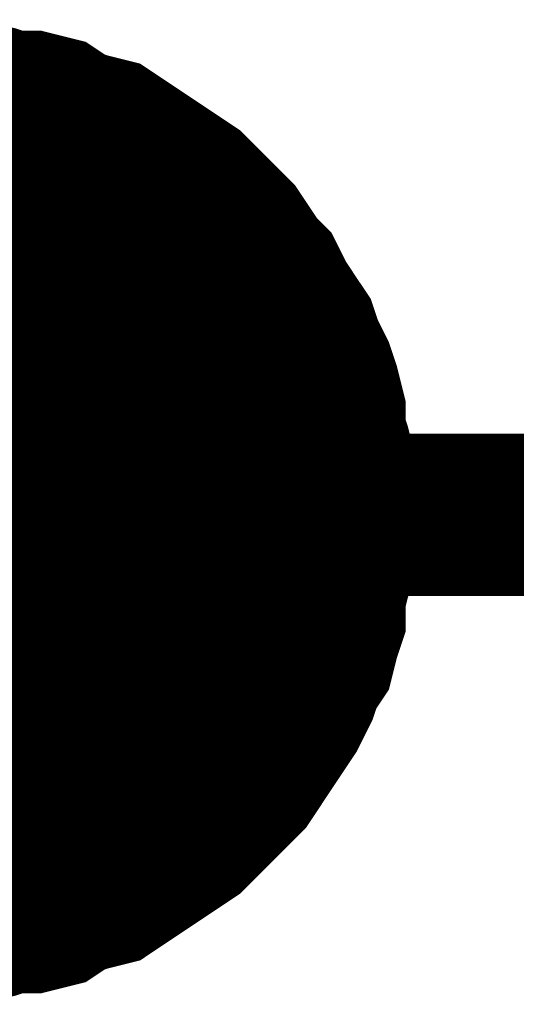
# Model space of a CAD drawing. Extents: x 0 to 17, y 0 to 11.
# Tile 21 of 29: x 5.8071 to 5.8433, y 9.3641 to 9.4357. Entities that reach past the tile are written whole.
import ezdxf

# ---------------------------------------------------------------- set-up
doc = ezdxf.new("R2010")
doc.units = 0
doc.layers.add('SHEET', color=255, linetype='CONTINUOUS')

msp = doc.modelspace()

# ---------------------------------------------------------------- linework, layer by layer
at = {"layer": 'SHEET'}
for points, const_width in [([(5.800387, 9.42976), (5.801971, 9.42976), (5.803555, 9.42976), (5.805139, 9.429363), (5.806327, 9.428967), (5.807911, 9.428967), (5.809495, 9.428571), (5.810683, 9.427779), (5.811871, 9.427383), (5.813455, 9.426987), (5.814643, 9.426195), (5.815831, 9.425403), (5.817019, 9.424611), (5.818207, 9.423819), (5.819395, 9.423027), (5.820583, 9.421839), (5.821375, 9.421047), (5.822563, 9.419859), (5.823355, 9.418671), (5.824147, 9.417483), (5.824939, 9.416691), (5.825731, 9.415107), (5.826523, 9.413918), (5.827316, 9.41273), (5.827712, 9.411542), (5.828504, 9.409958), (5.8289, 9.40877), (5.829296, 9.407186), (5.829296, 9.405602), (5.829692, 9.404414), (5.830088, 9.40283), (5.830088, 9.401246), (5.830088, 9.399662)], 0.0118), ([(5.800387, 9.42976), (5.801971, 9.42976), (5.803555, 9.42976), (5.805139, 9.429363), (5.806327, 9.428967), (5.807911, 9.428967), (5.809495, 9.428571), (5.810683, 9.427779), (5.811871, 9.427383), (5.813455, 9.426987), (5.814643, 9.426195), (5.815831, 9.425403), (5.817019, 9.424611), (5.818207, 9.423819), (5.819395, 9.423027), (5.820583, 9.421839), (5.821375, 9.421047), (5.822563, 9.419859), (5.823355, 9.418671), (5.824147, 9.417483), (5.824939, 9.416691), (5.825731, 9.415107), (5.826523, 9.413918), (5.827316, 9.41273), (5.827712, 9.411542), (5.828504, 9.409958), (5.8289, 9.40877), (5.829296, 9.407186), (5.829296, 9.405602), (5.829692, 9.404414), (5.830088, 9.40283), (5.830088, 9.401246), (5.830088, 9.399662)], 0.0118), ([(5.800387, 9.42976), (5.801971, 9.42976), (5.803555, 9.42976), (5.805139, 9.429363), (5.806327, 9.428967), (5.807911, 9.428967), (5.809495, 9.428571), (5.810683, 9.427779), (5.811871, 9.427383), (5.813455, 9.426987), (5.814643, 9.426195), (5.815831, 9.425403), (5.817019, 9.424611), (5.818207, 9.423819), (5.819395, 9.423027), (5.820583, 9.421839), (5.821375, 9.421047), (5.822563, 9.419859), (5.823355, 9.418671), (5.824147, 9.417483), (5.824939, 9.416691), (5.825731, 9.415107), (5.826523, 9.413918), (5.827316, 9.41273), (5.827712, 9.411542), (5.828504, 9.409958), (5.8289, 9.40877), (5.829296, 9.407186), (5.829296, 9.405602), (5.829692, 9.404414), (5.830088, 9.40283), (5.830088, 9.401246), (5.830088, 9.399662)], 0.0118), ([(5.800387, 9.42976), (5.801971, 9.42976), (5.803555, 9.42976), (5.805139, 9.429363), (5.806327, 9.428967), (5.807911, 9.428967), (5.809495, 9.428571), (5.810683, 9.427779), (5.811871, 9.427383), (5.813455, 9.426987), (5.814643, 9.426195), (5.815831, 9.425403), (5.817019, 9.424611), (5.818207, 9.423819), (5.819395, 9.423027), (5.820583, 9.421839), (5.821375, 9.421047), (5.822563, 9.419859), (5.823355, 9.418671), (5.824147, 9.417483), (5.824939, 9.416691), (5.825731, 9.415107), (5.826523, 9.413918), (5.827316, 9.41273), (5.827712, 9.411542), (5.828504, 9.409958), (5.8289, 9.40877), (5.829296, 9.407186), (5.829296, 9.405602), (5.829692, 9.404414), (5.830088, 9.40283), (5.830088, 9.401246), (5.830088, 9.399662)], 0.0118), ([(5.800387, 9.42976), (5.801971, 9.42976), (5.803555, 9.42976), (5.805139, 9.429363), (5.806327, 9.428967), (5.807911, 9.428967), (5.809495, 9.428571), (5.810683, 9.427779), (5.811871, 9.427383), (5.813455, 9.426987), (5.814643, 9.426195), (5.815831, 9.425403), (5.817019, 9.424611), (5.818207, 9.423819), (5.819395, 9.423027), (5.820583, 9.421839), (5.821375, 9.421047), (5.822563, 9.419859), (5.823355, 9.418671), (5.824147, 9.417483), (5.824939, 9.416691), (5.825731, 9.415107), (5.826523, 9.413918), (5.827316, 9.41273), (5.827712, 9.411542), (5.828504, 9.409958), (5.8289, 9.40877), (5.829296, 9.407186), (5.829296, 9.405602), (5.829692, 9.404414), (5.830088, 9.40283), (5.830088, 9.401246), (5.830088, 9.399662)], 0.0118), ([(5.800387, 9.42976), (5.801971, 9.42976), (5.803555, 9.42976), (5.805139, 9.429363), (5.806327, 9.428967), (5.807911, 9.428967), (5.809495, 9.428571), (5.810683, 9.427779), (5.811871, 9.427383), (5.813455, 9.426987), (5.814643, 9.426195), (5.815831, 9.425403), (5.817019, 9.424611), (5.818207, 9.423819), (5.819395, 9.423027), (5.820583, 9.421839), (5.821375, 9.421047), (5.822563, 9.419859), (5.823355, 9.418671), (5.824147, 9.417483), (5.824939, 9.416691), (5.825731, 9.415107), (5.826523, 9.413918), (5.827316, 9.41273), (5.827712, 9.411542), (5.828504, 9.409958), (5.8289, 9.40877), (5.829296, 9.407186), (5.829296, 9.405602), (5.829692, 9.404414), (5.830088, 9.40283), (5.830088, 9.401246), (5.830088, 9.399662)], 0.0118), ([(5.800387, 9.42976), (5.801971, 9.42976), (5.803555, 9.42976), (5.805139, 9.429363), (5.806327, 9.428967), (5.807911, 9.428967), (5.809495, 9.428571), (5.810683, 9.427779), (5.811871, 9.427383), (5.813455, 9.426987), (5.814643, 9.426195), (5.815831, 9.425403), (5.817019, 9.424611), (5.818207, 9.423819), (5.819395, 9.423027), (5.820583, 9.421839), (5.821375, 9.421047), (5.822563, 9.419859), (5.823355, 9.418671), (5.824147, 9.417483), (5.824939, 9.416691), (5.825731, 9.415107), (5.826523, 9.413918), (5.827316, 9.41273), (5.827712, 9.411542), (5.828504, 9.409958), (5.8289, 9.40877), (5.829296, 9.407186), (5.829296, 9.405602), (5.829692, 9.404414), (5.830088, 9.40283), (5.830088, 9.401246), (5.830088, 9.399662)], 0.0118), ([(5.800387, 9.42976), (5.801971, 9.42976), (5.803555, 9.42976), (5.805139, 9.429363), (5.806327, 9.428967), (5.807911, 9.428967), (5.809495, 9.428571), (5.810683, 9.427779), (5.811871, 9.427383), (5.813455, 9.426987), (5.814643, 9.426195), (5.815831, 9.425403), (5.817019, 9.424611), (5.818207, 9.423819), (5.819395, 9.423027), (5.820583, 9.421839), (5.821375, 9.421047), (5.822563, 9.419859), (5.823355, 9.418671), (5.824147, 9.417483), (5.824939, 9.416691), (5.825731, 9.415107), (5.826523, 9.413918), (5.827316, 9.41273), (5.827712, 9.411542), (5.828504, 9.409958), (5.8289, 9.40877), (5.829296, 9.407186), (5.829296, 9.405602), (5.829692, 9.404414), (5.830088, 9.40283), (5.830088, 9.401246), (5.830088, 9.399662)], 0.0118), ([(5.800387, 9.42976), (5.801971, 9.42976), (5.803555, 9.42976), (5.805139, 9.429363), (5.806327, 9.428967), (5.807911, 9.428967), (5.809495, 9.428571), (5.810683, 9.427779), (5.811871, 9.427383), (5.813455, 9.426987), (5.814643, 9.426195), (5.815831, 9.425403), (5.817019, 9.424611), (5.818207, 9.423819), (5.819395, 9.423027), (5.820583, 9.421839), (5.821375, 9.421047), (5.822563, 9.419859), (5.823355, 9.418671), (5.824147, 9.417483), (5.824939, 9.416691), (5.825731, 9.415107), (5.826523, 9.413918), (5.827316, 9.41273), (5.827712, 9.411542), (5.828504, 9.409958), (5.8289, 9.40877), (5.829296, 9.407186), (5.829296, 9.405602), (5.829692, 9.404414), (5.830088, 9.40283), (5.830088, 9.401246), (5.830088, 9.399662)], 0.0118), ([(5.800387, 9.42976), (5.801971, 9.42976), (5.803555, 9.42976), (5.805139, 9.429363), (5.806327, 9.428967), (5.807911, 9.428967), (5.809495, 9.428571), (5.810683, 9.427779), (5.811871, 9.427383), (5.813455, 9.426987), (5.814643, 9.426195), (5.815831, 9.425403), (5.817019, 9.424611), (5.818207, 9.423819), (5.819395, 9.423027), (5.820583, 9.421839), (5.821375, 9.421047), (5.822563, 9.419859), (5.823355, 9.418671), (5.824147, 9.417483), (5.824939, 9.416691), (5.825731, 9.415107), (5.826523, 9.413918), (5.827316, 9.41273), (5.827712, 9.411542), (5.828504, 9.409958), (5.8289, 9.40877), (5.829296, 9.407186), (5.829296, 9.405602), (5.829692, 9.404414), (5.830088, 9.40283), (5.830088, 9.401246), (5.830088, 9.399662)], 0.0118), ([(5.805139, 9.429363), (5.806327, 9.428967), (5.807911, 9.428967), (5.809495, 9.428571), (5.810683, 9.427779), (5.811871, 9.427383), (5.813455, 9.426987), (5.814643, 9.426195), (5.815831, 9.425403), (5.817019, 9.424611), (5.818207, 9.423819), (5.819395, 9.423027), (5.820583, 9.421839), (5.821375, 9.421047), (5.822563, 9.419859), (5.823355, 9.418671), (5.824147, 9.417483), (5.824939, 9.416691), (5.825731, 9.415107), (5.826523, 9.413918), (5.827316, 9.41273), (5.827712, 9.411542), (5.828504, 9.409958), (5.8289, 9.40877), (5.829296, 9.407186), (5.829296, 9.405602), (5.829692, 9.404414), (5.830088, 9.40283), (5.830088, 9.401246), (5.830088, 9.399662)], 0.0039), ([(5.805139, 9.429363), (5.806327, 9.428967), (5.807911, 9.428967), (5.809495, 9.428571), (5.810683, 9.427779), (5.811871, 9.427383), (5.813455, 9.426987), (5.814643, 9.426195), (5.815831, 9.425403), (5.817019, 9.424611), (5.818207, 9.423819), (5.819395, 9.423027), (5.820583, 9.421839), (5.821375, 9.421047), (5.822563, 9.419859), (5.823355, 9.418671), (5.824147, 9.417483), (5.824939, 9.416691), (5.825731, 9.415107), (5.826523, 9.413918), (5.827316, 9.41273), (5.827712, 9.411542), (5.828504, 9.409958), (5.8289, 9.40877), (5.829296, 9.407186), (5.829296, 9.405602), (5.829692, 9.404414), (5.830088, 9.40283), (5.830088, 9.401246), (5.830088, 9.399662)], 0.0039), ([(5.805139, 9.429363), (5.806327, 9.428967), (5.807911, 9.428967), (5.809495, 9.428571), (5.810683, 9.427779), (5.811871, 9.427383), (5.813455, 9.426987), (5.814643, 9.426195), (5.815831, 9.425403), (5.817019, 9.424611), (5.818207, 9.423819), (5.819395, 9.423027), (5.820583, 9.421839), (5.821375, 9.421047), (5.822563, 9.419859), (5.823355, 9.418671), (5.824147, 9.417483), (5.824939, 9.416691), (5.825731, 9.415107), (5.826523, 9.413918), (5.827316, 9.41273), (5.827712, 9.411542), (5.828504, 9.409958), (5.8289, 9.40877), (5.829296, 9.407186), (5.829296, 9.405602), (5.829692, 9.404414), (5.830088, 9.40283), (5.830088, 9.401246), (5.830088, 9.399662)], 0.0039), ([(5.805139, 9.429363), (5.806327, 9.428967), (5.807911, 9.428967), (5.809495, 9.428571), (5.810683, 9.427779), (5.811871, 9.427383), (5.813455, 9.426987), (5.814643, 9.426195), (5.815831, 9.425403), (5.817019, 9.424611), (5.818207, 9.423819), (5.819395, 9.423027), (5.820583, 9.421839), (5.821375, 9.421047), (5.822563, 9.419859), (5.823355, 9.418671), (5.824147, 9.417483), (5.824939, 9.416691), (5.825731, 9.415107), (5.826523, 9.413918), (5.827316, 9.41273), (5.827712, 9.411542), (5.828504, 9.409958), (5.8289, 9.40877), (5.829296, 9.407186), (5.829296, 9.405602), (5.829692, 9.404414), (5.830088, 9.40283), (5.830088, 9.401246), (5.830088, 9.399662)], 0.0039), ([(5.805139, 9.429363), (5.806327, 9.428967), (5.807911, 9.428967), (5.809495, 9.428571), (5.810683, 9.427779), (5.811871, 9.427383), (5.813455, 9.426987), (5.814643, 9.426195), (5.815831, 9.425403), (5.817019, 9.424611), (5.818207, 9.423819), (5.819395, 9.423027), (5.820583, 9.421839), (5.821375, 9.421047), (5.822563, 9.419859), (5.823355, 9.418671), (5.824147, 9.417483), (5.824939, 9.416691), (5.825731, 9.415107), (5.826523, 9.413918), (5.827316, 9.41273), (5.827712, 9.411542), (5.828504, 9.409958), (5.8289, 9.40877), (5.829296, 9.407186), (5.829296, 9.405602), (5.829692, 9.404414), (5.830088, 9.40283), (5.830088, 9.401246), (5.830088, 9.399662)], 0.0039), ([(5.805139, 9.429363), (5.806327, 9.428967), (5.807911, 9.428967), (5.809495, 9.428571), (5.810683, 9.427779), (5.811871, 9.427383), (5.813455, 9.426987), (5.814643, 9.426195), (5.815831, 9.425403), (5.817019, 9.424611), (5.818207, 9.423819), (5.819395, 9.423027), (5.820583, 9.421839), (5.821375, 9.421047), (5.822563, 9.419859), (5.823355, 9.418671), (5.824147, 9.417483), (5.824939, 9.416691), (5.825731, 9.415107), (5.826523, 9.413918), (5.827316, 9.41273), (5.827712, 9.411542), (5.828504, 9.409958), (5.8289, 9.40877), (5.829296, 9.407186), (5.829296, 9.405602), (5.829692, 9.404414), (5.830088, 9.40283), (5.830088, 9.401246), (5.830088, 9.399662)], 0.0039), ([(5.805139, 9.429363), (5.806327, 9.428967), (5.807911, 9.428967), (5.809495, 9.428571), (5.810683, 9.427779), (5.811871, 9.427383), (5.813455, 9.426987), (5.814643, 9.426195), (5.815831, 9.425403), (5.817019, 9.424611), (5.818207, 9.423819), (5.819395, 9.423027), (5.820583, 9.421839), (5.821375, 9.421047), (5.822563, 9.419859), (5.823355, 9.418671), (5.824147, 9.417483), (5.824939, 9.416691), (5.825731, 9.415107), (5.826523, 9.413918), (5.827316, 9.41273), (5.827712, 9.411542), (5.828504, 9.409958), (5.8289, 9.40877), (5.829296, 9.407186), (5.829296, 9.405602), (5.829692, 9.404414), (5.830088, 9.40283), (5.830088, 9.401246), (5.830088, 9.399662)], 0.0039), ([(5.805139, 9.429363), (5.806327, 9.428967), (5.807911, 9.428967), (5.809495, 9.428571), (5.810683, 9.427779), (5.811871, 9.427383), (5.813455, 9.426987), (5.814643, 9.426195), (5.815831, 9.425403), (5.817019, 9.424611), (5.818207, 9.423819), (5.819395, 9.423027), (5.820583, 9.421839), (5.821375, 9.421047), (5.822563, 9.419859), (5.823355, 9.418671), (5.824147, 9.417483), (5.824939, 9.416691), (5.825731, 9.415107), (5.826523, 9.413918), (5.827316, 9.41273), (5.827712, 9.411542), (5.828504, 9.409958), (5.8289, 9.40877), (5.829296, 9.407186), (5.829296, 9.405602), (5.829692, 9.404414), (5.830088, 9.40283), (5.830088, 9.401246), (5.830088, 9.399662)], 0.0039), ([(5.805139, 9.429363), (5.806327, 9.428967), (5.807911, 9.428967), (5.809495, 9.428571), (5.810683, 9.427779), (5.811871, 9.427383), (5.813455, 9.426987), (5.814643, 9.426195), (5.815831, 9.425403), (5.817019, 9.424611), (5.818207, 9.423819), (5.819395, 9.423027), (5.820583, 9.421839), (5.821375, 9.421047), (5.822563, 9.419859), (5.823355, 9.418671), (5.824147, 9.417483), (5.824939, 9.416691), (5.825731, 9.415107), (5.826523, 9.413918), (5.827316, 9.41273), (5.827712, 9.411542), (5.828504, 9.409958), (5.8289, 9.40877), (5.829296, 9.407186), (5.829296, 9.405602), (5.829692, 9.404414), (5.830088, 9.40283), (5.830088, 9.401246), (5.830088, 9.399662)], 0.0039), ([(5.805139, 9.429363), (5.806327, 9.428967), (5.807911, 9.428967), (5.809495, 9.428571), (5.810683, 9.427779), (5.811871, 9.427383), (5.813455, 9.426987), (5.814643, 9.426195), (5.815831, 9.425403), (5.817019, 9.424611), (5.818207, 9.423819), (5.819395, 9.423027), (5.820583, 9.421839), (5.821375, 9.421047), (5.822563, 9.419859), (5.823355, 9.418671), (5.824147, 9.417483), (5.824939, 9.416691), (5.825731, 9.415107), (5.826523, 9.413918), (5.827316, 9.41273), (5.827712, 9.411542), (5.828504, 9.409958), (5.8289, 9.40877), (5.829296, 9.407186), (5.829296, 9.405602), (5.829692, 9.404414), (5.830088, 9.40283), (5.830088, 9.401246), (5.830088, 9.399662)], 0.0039), ([(5.830088, 9.399662), (5.830088, 9.398077), (5.830088, 9.396493), (5.829692, 9.395305), (5.829296, 9.393721), (5.829296, 9.392137), (5.8289, 9.390949), (5.828504, 9.389365), (5.827712, 9.388177), (5.827316, 9.386989), (5.826523, 9.385405), (5.825731, 9.384217), (5.824939, 9.383029), (5.824147, 9.38184), (5.823355, 9.380652), (5.822563, 9.37986), (5.821375, 9.378672), (5.820583, 9.37788), (5.819395, 9.376692), (5.818207, 9.3759), (5.817019, 9.375108), (5.815831, 9.374316), (5.814643, 9.373524), (5.813455, 9.372732), (5.811871, 9.372336), (5.810683, 9.37194), (5.809495, 9.371148), (5.807911, 9.370752), (5.806327, 9.370752), (5.805139, 9.370356), (5.803555, 9.36996), (5.801971, 9.36996), (5.800387, 9.36996)], 0.0118), ([(5.830088, 9.399662), (5.830088, 9.398077), (5.830088, 9.396493), (5.829692, 9.395305), (5.829296, 9.393721), (5.829296, 9.392137), (5.8289, 9.390949), (5.828504, 9.389365), (5.827712, 9.388177), (5.827316, 9.386989), (5.826523, 9.385405), (5.825731, 9.384217), (5.824939, 9.383029), (5.824147, 9.38184), (5.823355, 9.380652), (5.822563, 9.37986), (5.821375, 9.378672), (5.820583, 9.37788), (5.819395, 9.376692), (5.818207, 9.3759), (5.817019, 9.375108), (5.815831, 9.374316), (5.814643, 9.373524), (5.813455, 9.372732), (5.811871, 9.372336), (5.810683, 9.37194), (5.809495, 9.371148), (5.807911, 9.370752), (5.806327, 9.370752), (5.805139, 9.370356), (5.803555, 9.36996), (5.801971, 9.36996), (5.800387, 9.36996)], 0.0118), ([(5.830088, 9.399662), (5.830088, 9.398077), (5.830088, 9.396493), (5.829692, 9.395305), (5.829296, 9.393721), (5.829296, 9.392137), (5.8289, 9.390949), (5.828504, 9.389365), (5.827712, 9.388177), (5.827316, 9.386989), (5.826523, 9.385405), (5.825731, 9.384217), (5.824939, 9.383029), (5.824147, 9.38184), (5.823355, 9.380652), (5.822563, 9.37986), (5.821375, 9.378672), (5.820583, 9.37788), (5.819395, 9.376692), (5.818207, 9.3759), (5.817019, 9.375108), (5.815831, 9.374316), (5.814643, 9.373524), (5.813455, 9.372732), (5.811871, 9.372336), (5.810683, 9.37194), (5.809495, 9.371148), (5.807911, 9.370752), (5.806327, 9.370752), (5.805139, 9.370356), (5.803555, 9.36996), (5.801971, 9.36996), (5.800387, 9.36996)], 0.0118), ([(5.830088, 9.399662), (5.830088, 9.398077), (5.830088, 9.396493), (5.829692, 9.395305), (5.829296, 9.393721), (5.829296, 9.392137), (5.8289, 9.390949), (5.828504, 9.389365), (5.827712, 9.388177), (5.827316, 9.386989), (5.826523, 9.385405), (5.825731, 9.384217), (5.824939, 9.383029), (5.824147, 9.38184), (5.823355, 9.380652), (5.822563, 9.37986), (5.821375, 9.378672), (5.820583, 9.37788), (5.819395, 9.376692), (5.818207, 9.3759), (5.817019, 9.375108), (5.815831, 9.374316), (5.814643, 9.373524), (5.813455, 9.372732), (5.811871, 9.372336), (5.810683, 9.37194), (5.809495, 9.371148), (5.807911, 9.370752), (5.806327, 9.370752), (5.805139, 9.370356), (5.803555, 9.36996), (5.801971, 9.36996), (5.800387, 9.36996)], 0.0118), ([(5.800387, 9.399662), (5.900182, 9.399662)], 0.0118), ([(5.830088, 9.399662), (5.830088, 9.398077), (5.830088, 9.396493), (5.829692, 9.395305), (5.829296, 9.393721), (5.829296, 9.392137), (5.8289, 9.390949), (5.828504, 9.389365), (5.827712, 9.388177), (5.827316, 9.386989), (5.826523, 9.385405), (5.825731, 9.384217), (5.824939, 9.383029), (5.824147, 9.38184), (5.823355, 9.380652), (5.822563, 9.37986), (5.821375, 9.378672), (5.820583, 9.37788), (5.819395, 9.376692), (5.818207, 9.3759), (5.817019, 9.375108), (5.815831, 9.374316), (5.814643, 9.373524), (5.813455, 9.372732), (5.811871, 9.372336), (5.810683, 9.37194), (5.809495, 9.371148), (5.807911, 9.370752), (5.806327, 9.370752), (5.805139, 9.370356), (5.803555, 9.36996), (5.801971, 9.36996), (5.800387, 9.36996)], 0.0118), ([(5.830088, 9.399662), (5.830088, 9.398077), (5.830088, 9.396493), (5.829692, 9.395305), (5.829296, 9.393721), (5.829296, 9.392137), (5.8289, 9.390949), (5.828504, 9.389365), (5.827712, 9.388177), (5.827316, 9.386989), (5.826523, 9.385405), (5.825731, 9.384217), (5.824939, 9.383029), (5.824147, 9.38184), (5.823355, 9.380652), (5.822563, 9.37986), (5.821375, 9.378672), (5.820583, 9.37788), (5.819395, 9.376692), (5.818207, 9.3759), (5.817019, 9.375108), (5.815831, 9.374316), (5.814643, 9.373524), (5.813455, 9.372732), (5.811871, 9.372336), (5.810683, 9.37194), (5.809495, 9.371148), (5.807911, 9.370752), (5.806327, 9.370752), (5.805139, 9.370356), (5.803555, 9.36996), (5.801971, 9.36996), (5.800387, 9.36996)], 0.0118), ([(5.830088, 9.399662), (5.830088, 9.398077), (5.830088, 9.396493), (5.829692, 9.395305), (5.829296, 9.393721), (5.829296, 9.392137), (5.8289, 9.390949), (5.828504, 9.389365), (5.827712, 9.388177), (5.827316, 9.386989), (5.826523, 9.385405), (5.825731, 9.384217), (5.824939, 9.383029), (5.824147, 9.38184), (5.823355, 9.380652), (5.822563, 9.37986), (5.821375, 9.378672), (5.820583, 9.37788), (5.819395, 9.376692), (5.818207, 9.3759), (5.817019, 9.375108), (5.815831, 9.374316), (5.814643, 9.373524), (5.813455, 9.372732), (5.811871, 9.372336), (5.810683, 9.37194), (5.809495, 9.371148), (5.807911, 9.370752), (5.806327, 9.370752), (5.805139, 9.370356), (5.803555, 9.36996), (5.801971, 9.36996), (5.800387, 9.36996)], 0.0118), ([(5.830088, 9.399662), (5.830088, 9.398077), (5.830088, 9.396493), (5.829692, 9.395305), (5.829296, 9.393721), (5.829296, 9.392137), (5.8289, 9.390949), (5.828504, 9.389365), (5.827712, 9.388177), (5.827316, 9.386989), (5.826523, 9.385405), (5.825731, 9.384217), (5.824939, 9.383029), (5.824147, 9.38184), (5.823355, 9.380652), (5.822563, 9.37986), (5.821375, 9.378672), (5.820583, 9.37788), (5.819395, 9.376692), (5.818207, 9.3759), (5.817019, 9.375108), (5.815831, 9.374316), (5.814643, 9.373524), (5.813455, 9.372732), (5.811871, 9.372336), (5.810683, 9.37194), (5.809495, 9.371148), (5.807911, 9.370752), (5.806327, 9.370752), (5.805139, 9.370356), (5.803555, 9.36996), (5.801971, 9.36996), (5.800387, 9.36996)], 0.0118), ([(5.830088, 9.399662), (5.830088, 9.398077), (5.830088, 9.396493), (5.829692, 9.395305), (5.829296, 9.393721), (5.829296, 9.392137), (5.8289, 9.390949), (5.828504, 9.389365), (5.827712, 9.388177), (5.827316, 9.386989), (5.826523, 9.385405), (5.825731, 9.384217), (5.824939, 9.383029), (5.824147, 9.38184), (5.823355, 9.380652), (5.822563, 9.37986), (5.821375, 9.378672), (5.820583, 9.37788), (5.819395, 9.376692), (5.818207, 9.3759), (5.817019, 9.375108), (5.815831, 9.374316), (5.814643, 9.373524), (5.813455, 9.372732), (5.811871, 9.372336), (5.810683, 9.37194), (5.809495, 9.371148), (5.807911, 9.370752), (5.806327, 9.370752), (5.805139, 9.370356), (5.803555, 9.36996), (5.801971, 9.36996), (5.800387, 9.36996)], 0.0118), ([(5.830088, 9.399662), (5.830088, 9.398077), (5.830088, 9.396493), (5.829692, 9.395305), (5.829296, 9.393721), (5.829296, 9.392137), (5.8289, 9.390949), (5.828504, 9.389365), (5.827712, 9.388177), (5.827316, 9.386989), (5.826523, 9.385405), (5.825731, 9.384217), (5.824939, 9.383029), (5.824147, 9.38184), (5.823355, 9.380652), (5.822563, 9.37986), (5.821375, 9.378672), (5.820583, 9.37788), (5.819395, 9.376692), (5.818207, 9.3759), (5.817019, 9.375108), (5.815831, 9.374316), (5.814643, 9.373524), (5.813455, 9.372732), (5.811871, 9.372336), (5.810683, 9.37194), (5.809495, 9.371148), (5.807911, 9.370752), (5.806327, 9.370752), (5.805139, 9.370356), (5.803555, 9.36996), (5.801971, 9.36996), (5.800387, 9.36996)], 0.0118), ([(5.830088, 9.399662), (5.830088, 9.399662), (5.830088, 9.399662), (5.830088, 9.399662), (5.830088, 9.399662), (5.830088, 9.399662), (5.830088, 9.399662), (5.830088, 9.399662), (5.830088, 9.399662), (5.830088, 9.399662), (5.830088, 9.399662), (5.830088, 9.399662), (5.830088, 9.399662), (5.830088, 9.399662), (5.830088, 9.399662), (5.830088, 9.399662), (5.830088, 9.399662), (5.830088, 9.399662), (5.830088, 9.399662), (5.830088, 9.399662), (5.830088, 9.399662), (5.830088, 9.399662), (5.830088, 9.399662), (5.830088, 9.399662), (5.830088, 9.399662), (5.830088, 9.399662), (5.830088, 9.399662), (5.830088, 9.399662), (5.830088, 9.399662), (5.830088, 9.399662), (5.830088, 9.399662), (5.830088, 9.399662), (5.830088, 9.399662)], 0.0118), ([(5.830088, 9.399662), (5.830088, 9.399662)], 0.0118), ([(5.830088, 9.399662), (5.830088, 9.399662), (5.830088, 9.399662), (5.830088, 9.399662), (5.830088, 9.399662), (5.830088, 9.399662), (5.830088, 9.399662), (5.830088, 9.399662), (5.830088, 9.399662), (5.830088, 9.399662), (5.830088, 9.399662), (5.830088, 9.399662), (5.830088, 9.399662), (5.830088, 9.399662), (5.830088, 9.399662), (5.830088, 9.399662), (5.830088, 9.399662), (5.830088, 9.399662), (5.830088, 9.399662), (5.830088, 9.399662), (5.830088, 9.399662), (5.830088, 9.399662), (5.830088, 9.399662), (5.830088, 9.399662), (5.830088, 9.399662), (5.830088, 9.399662), (5.830088, 9.399662), (5.830088, 9.399662), (5.830088, 9.399662), (5.830088, 9.399662), (5.830088, 9.399662), (5.830088, 9.399662), (5.830088, 9.399662)], 0.0118), ([(5.830088, 9.399662), (5.830088, 9.399662)], 0.0118), ([(5.830088, 9.399662), (5.830088, 9.399662), (5.830088, 9.399662), (5.830088, 9.399662), (5.830088, 9.399662), (5.830088, 9.399662), (5.830088, 9.399662), (5.830088, 9.399662), (5.830088, 9.399662), (5.830088, 9.399662), (5.830088, 9.399662), (5.830088, 9.399662), (5.830088, 9.399662), (5.830088, 9.399662), (5.830088, 9.399662), (5.830088, 9.399662), (5.830088, 9.399662), (5.830088, 9.399662), (5.830088, 9.399662), (5.830088, 9.399662), (5.830088, 9.399662), (5.830088, 9.399662), (5.830088, 9.399662), (5.830088, 9.399662), (5.830088, 9.399662), (5.830088, 9.399662), (5.830088, 9.399662), (5.830088, 9.399662), (5.830088, 9.399662), (5.830088, 9.399662), (5.830088, 9.399662), (5.830088, 9.399662), (5.830088, 9.399662)], 0.0118), ([(5.830088, 9.399662), (5.830088, 9.399662)], 0.0118), ([(5.830088, 9.399662), (5.830088, 9.399662), (5.830088, 9.399662), (5.830088, 9.399662), (5.830088, 9.399662), (5.830088, 9.399662), (5.830088, 9.399662), (5.830088, 9.399662), (5.830088, 9.399662), (5.830088, 9.399662), (5.830088, 9.399662), (5.830088, 9.399662), (5.830088, 9.399662), (5.830088, 9.399662), (5.830088, 9.399662), (5.830088, 9.399662), (5.830088, 9.399662), (5.830088, 9.399662), (5.830088, 9.399662), (5.830088, 9.399662), (5.830088, 9.399662), (5.830088, 9.399662), (5.830088, 9.399662), (5.830088, 9.399662), (5.830088, 9.399662), (5.830088, 9.399662), (5.830088, 9.399662), (5.830088, 9.399662), (5.830088, 9.399662), (5.830088, 9.399662), (5.830088, 9.399662), (5.830088, 9.399662), (5.830088, 9.399662)], 0.0118), ([(5.830088, 9.399662), (5.830088, 9.399662)], 0.0118), ([(5.830088, 9.399662), (5.830088, 9.399662), (5.830088, 9.399662), (5.830088, 9.399662), (5.830088, 9.399662), (5.830088, 9.399662), (5.830088, 9.399662), (5.830088, 9.399662), (5.830088, 9.399662), (5.830088, 9.399662), (5.830088, 9.399662), (5.830088, 9.399662), (5.830088, 9.399662), (5.830088, 9.399662), (5.830088, 9.399662), (5.830088, 9.399662), (5.830088, 9.399662), (5.830088, 9.399662), (5.830088, 9.399662), (5.830088, 9.399662), (5.830088, 9.399662), (5.830088, 9.399662), (5.830088, 9.399662), (5.830088, 9.399662), (5.830088, 9.399662), (5.830088, 9.399662), (5.830088, 9.399662), (5.830088, 9.399662), (5.830088, 9.399662), (5.830088, 9.399662), (5.830088, 9.399662), (5.830088, 9.399662), (5.830088, 9.399662)], 0.0118), ([(5.830088, 9.399662), (5.830088, 9.399662)], 0.0118), ([(5.830088, 9.399662), (5.830088, 9.399662), (5.830088, 9.399662), (5.830088, 9.399662), (5.830088, 9.399662), (5.830088, 9.399662), (5.830088, 9.399662), (5.830088, 9.399662), (5.830088, 9.399662), (5.830088, 9.399662), (5.830088, 9.399662), (5.830088, 9.399662), (5.830088, 9.399662), (5.830088, 9.399662), (5.830088, 9.399662), (5.830088, 9.399662), (5.830088, 9.399662), (5.830088, 9.399662), (5.830088, 9.399662), (5.830088, 9.399662), (5.830088, 9.399662), (5.830088, 9.399662), (5.830088, 9.399662), (5.830088, 9.399662), (5.830088, 9.399662), (5.830088, 9.399662), (5.830088, 9.399662), (5.830088, 9.399662), (5.830088, 9.399662), (5.830088, 9.399662), (5.830088, 9.399662), (5.830088, 9.399662), (5.830088, 9.399662)], 0.0118), ([(5.830088, 9.399662), (5.830088, 9.399662)], 0.0118), ([(5.830088, 9.399662), (5.830088, 9.399662), (5.830088, 9.399662), (5.830088, 9.399662), (5.830088, 9.399662), (5.830088, 9.399662), (5.830088, 9.399662), (5.830088, 9.399662), (5.830088, 9.399662), (5.830088, 9.399662), (5.830088, 9.399662), (5.830088, 9.399662), (5.830088, 9.399662), (5.830088, 9.399662), (5.830088, 9.399662), (5.830088, 9.399662), (5.830088, 9.399662), (5.830088, 9.399662), (5.830088, 9.399662), (5.830088, 9.399662), (5.830088, 9.399662), (5.830088, 9.399662), (5.830088, 9.399662), (5.830088, 9.399662), (5.830088, 9.399662), (5.830088, 9.399662), (5.830088, 9.399662), (5.830088, 9.399662), (5.830088, 9.399662), (5.830088, 9.399662), (5.830088, 9.399662), (5.830088, 9.399662), (5.830088, 9.399662)], 0.0118), ([(5.830088, 9.399662), (5.830088, 9.399662)], 0.0118), ([(5.830088, 9.399662), (5.830088, 9.399662), (5.830088, 9.399662), (5.830088, 9.399662), (5.830088, 9.399662), (5.830088, 9.399662), (5.830088, 9.399662), (5.830088, 9.399662), (5.830088, 9.399662), (5.830088, 9.399662), (5.830088, 9.399662), (5.830088, 9.399662), (5.830088, 9.399662), (5.830088, 9.399662), (5.830088, 9.399662), (5.830088, 9.399662), (5.830088, 9.399662), (5.830088, 9.399662), (5.830088, 9.399662), (5.830088, 9.399662), (5.830088, 9.399662), (5.830088, 9.399662), (5.830088, 9.399662), (5.830088, 9.399662), (5.830088, 9.399662), (5.830088, 9.399662), (5.830088, 9.399662), (5.830088, 9.399662), (5.830088, 9.399662), (5.830088, 9.399662), (5.830088, 9.399662), (5.830088, 9.399662), (5.830088, 9.399662)], 0.0118), ([(5.830088, 9.399662), (5.830088, 9.399662)], 0.0118), ([(5.830088, 9.399662), (5.830088, 9.399662), (5.830088, 9.399662), (5.830088, 9.399662), (5.830088, 9.399662), (5.830088, 9.399662), (5.830088, 9.399662), (5.830088, 9.399662), (5.830088, 9.399662), (5.830088, 9.399662), (5.830088, 9.399662), (5.830088, 9.399662), (5.830088, 9.399662), (5.830088, 9.399662), (5.830088, 9.399662), (5.830088, 9.399662), (5.830088, 9.399662), (5.830088, 9.399662), (5.830088, 9.399662), (5.830088, 9.399662), (5.830088, 9.399662), (5.830088, 9.399662), (5.830088, 9.399662), (5.830088, 9.399662), (5.830088, 9.399662), (5.830088, 9.399662), (5.830088, 9.399662), (5.830088, 9.399662), (5.830088, 9.399662), (5.830088, 9.399662), (5.830088, 9.399662), (5.830088, 9.399662), (5.830088, 9.399662)], 0.0118), ([(5.830088, 9.399662), (5.830088, 9.399662)], 0.0118), ([(5.830088, 9.399662), (5.830088, 9.399662), (5.830088, 9.399662), (5.830088, 9.399662), (5.830088, 9.399662), (5.830088, 9.399662), (5.830088, 9.399662), (5.830088, 9.399662), (5.830088, 9.399662), (5.830088, 9.399662), (5.830088, 9.399662), (5.830088, 9.399662), (5.830088, 9.399662), (5.830088, 9.399662), (5.830088, 9.399662), (5.830088, 9.399662), (5.830088, 9.399662), (5.830088, 9.399662), (5.830088, 9.399662), (5.830088, 9.399662), (5.830088, 9.399662), (5.830088, 9.399662), (5.830088, 9.399662), (5.830088, 9.399662), (5.830088, 9.399662), (5.830088, 9.399662), (5.830088, 9.399662), (5.830088, 9.399662), (5.830088, 9.399662), (5.830088, 9.399662), (5.830088, 9.399662), (5.830088, 9.399662), (5.830088, 9.399662)], 0.0118), ([(5.830088, 9.399662), (5.830088, 9.399662)], 0.0118), ([(5.830088, 9.399662), (5.830088, 9.398077), (5.830088, 9.396493), (5.829692, 9.395305), (5.829296, 9.393721), (5.829296, 9.392137), (5.8289, 9.390949), (5.828504, 9.389365), (5.827712, 9.388177), (5.827316, 9.386989), (5.826523, 9.385405), (5.825731, 9.384217), (5.824939, 9.383029), (5.824147, 9.38184), (5.823355, 9.380652), (5.822563, 9.37986), (5.821375, 9.378672), (5.820583, 9.37788), (5.819395, 9.376692), (5.818207, 9.3759), (5.817019, 9.375108), (5.815831, 9.374316), (5.814643, 9.373524), (5.813455, 9.372732), (5.811871, 9.372336), (5.810683, 9.37194), (5.809495, 9.371148), (5.807911, 9.370752), (5.806327, 9.370752), (5.805139, 9.370356)], 0.0039), ([(5.830088, 9.399662), (5.830088, 9.398077), (5.830088, 9.396493), (5.829692, 9.395305), (5.829296, 9.393721), (5.829296, 9.392137), (5.8289, 9.390949), (5.828504, 9.389365), (5.827712, 9.388177), (5.827316, 9.386989), (5.826523, 9.385405), (5.825731, 9.384217), (5.824939, 9.383029), (5.824147, 9.38184), (5.823355, 9.380652), (5.822563, 9.37986), (5.821375, 9.378672), (5.820583, 9.37788), (5.819395, 9.376692), (5.818207, 9.3759), (5.817019, 9.375108), (5.815831, 9.374316), (5.814643, 9.373524), (5.813455, 9.372732), (5.811871, 9.372336), (5.810683, 9.37194), (5.809495, 9.371148), (5.807911, 9.370752), (5.806327, 9.370752), (5.805139, 9.370356)], 0.0039), ([(5.830088, 9.399662), (5.830088, 9.398077), (5.830088, 9.396493), (5.829692, 9.395305), (5.829296, 9.393721), (5.829296, 9.392137), (5.8289, 9.390949), (5.828504, 9.389365), (5.827712, 9.388177), (5.827316, 9.386989), (5.826523, 9.385405), (5.825731, 9.384217), (5.824939, 9.383029), (5.824147, 9.38184), (5.823355, 9.380652), (5.822563, 9.37986), (5.821375, 9.378672), (5.820583, 9.37788), (5.819395, 9.376692), (5.818207, 9.3759), (5.817019, 9.375108), (5.815831, 9.374316), (5.814643, 9.373524), (5.813455, 9.372732), (5.811871, 9.372336), (5.810683, 9.37194), (5.809495, 9.371148), (5.807911, 9.370752), (5.806327, 9.370752), (5.805139, 9.370356)], 0.0039), ([(5.830088, 9.399662), (5.830088, 9.398077), (5.830088, 9.396493), (5.829692, 9.395305), (5.829296, 9.393721), (5.829296, 9.392137), (5.8289, 9.390949), (5.828504, 9.389365), (5.827712, 9.388177), (5.827316, 9.386989), (5.826523, 9.385405), (5.825731, 9.384217), (5.824939, 9.383029), (5.824147, 9.38184), (5.823355, 9.380652), (5.822563, 9.37986), (5.821375, 9.378672), (5.820583, 9.37788), (5.819395, 9.376692), (5.818207, 9.3759), (5.817019, 9.375108), (5.815831, 9.374316), (5.814643, 9.373524), (5.813455, 9.372732), (5.811871, 9.372336), (5.810683, 9.37194), (5.809495, 9.371148), (5.807911, 9.370752), (5.806327, 9.370752), (5.805139, 9.370356)], 0.0039), ([(5.830088, 9.399662), (5.830088, 9.398077), (5.830088, 9.396493), (5.829692, 9.395305), (5.829296, 9.393721), (5.829296, 9.392137), (5.8289, 9.390949), (5.828504, 9.389365), (5.827712, 9.388177), (5.827316, 9.386989), (5.826523, 9.385405), (5.825731, 9.384217), (5.824939, 9.383029), (5.824147, 9.38184), (5.823355, 9.380652), (5.822563, 9.37986), (5.821375, 9.378672), (5.820583, 9.37788), (5.819395, 9.376692), (5.818207, 9.3759), (5.817019, 9.375108), (5.815831, 9.374316), (5.814643, 9.373524), (5.813455, 9.372732), (5.811871, 9.372336), (5.810683, 9.37194), (5.809495, 9.371148), (5.807911, 9.370752), (5.806327, 9.370752), (5.805139, 9.370356)], 0.0039), ([(5.830088, 9.399662), (5.830088, 9.398077), (5.830088, 9.396493), (5.829692, 9.395305), (5.829296, 9.393721), (5.829296, 9.392137), (5.8289, 9.390949), (5.828504, 9.389365), (5.827712, 9.388177), (5.827316, 9.386989), (5.826523, 9.385405), (5.825731, 9.384217), (5.824939, 9.383029), (5.824147, 9.38184), (5.823355, 9.380652), (5.822563, 9.37986), (5.821375, 9.378672), (5.820583, 9.37788), (5.819395, 9.376692), (5.818207, 9.3759), (5.817019, 9.375108), (5.815831, 9.374316), (5.814643, 9.373524), (5.813455, 9.372732), (5.811871, 9.372336), (5.810683, 9.37194), (5.809495, 9.371148), (5.807911, 9.370752), (5.806327, 9.370752), (5.805139, 9.370356)], 0.0039), ([(5.830088, 9.399662), (5.830088, 9.398077), (5.830088, 9.396493), (5.829692, 9.395305), (5.829296, 9.393721), (5.829296, 9.392137), (5.8289, 9.390949), (5.828504, 9.389365), (5.827712, 9.388177), (5.827316, 9.386989), (5.826523, 9.385405), (5.825731, 9.384217), (5.824939, 9.383029), (5.824147, 9.38184), (5.823355, 9.380652), (5.822563, 9.37986), (5.821375, 9.378672), (5.820583, 9.37788), (5.819395, 9.376692), (5.818207, 9.3759), (5.817019, 9.375108), (5.815831, 9.374316), (5.814643, 9.373524), (5.813455, 9.372732), (5.811871, 9.372336), (5.810683, 9.37194), (5.809495, 9.371148), (5.807911, 9.370752), (5.806327, 9.370752), (5.805139, 9.370356)], 0.0039), ([(5.830088, 9.399662), (5.830088, 9.398077), (5.830088, 9.396493), (5.829692, 9.395305), (5.829296, 9.393721), (5.829296, 9.392137), (5.8289, 9.390949), (5.828504, 9.389365), (5.827712, 9.388177), (5.827316, 9.386989), (5.826523, 9.385405), (5.825731, 9.384217), (5.824939, 9.383029), (5.824147, 9.38184), (5.823355, 9.380652), (5.822563, 9.37986), (5.821375, 9.378672), (5.820583, 9.37788), (5.819395, 9.376692), (5.818207, 9.3759), (5.817019, 9.375108), (5.815831, 9.374316), (5.814643, 9.373524), (5.813455, 9.372732), (5.811871, 9.372336), (5.810683, 9.37194), (5.809495, 9.371148), (5.807911, 9.370752), (5.806327, 9.370752), (5.805139, 9.370356)], 0.0039), ([(5.830088, 9.399662), (5.830088, 9.398077), (5.830088, 9.396493), (5.829692, 9.395305), (5.829296, 9.393721), (5.829296, 9.392137), (5.8289, 9.390949), (5.828504, 9.389365), (5.827712, 9.388177), (5.827316, 9.386989), (5.826523, 9.385405), (5.825731, 9.384217), (5.824939, 9.383029), (5.824147, 9.38184), (5.823355, 9.380652), (5.822563, 9.37986), (5.821375, 9.378672), (5.820583, 9.37788), (5.819395, 9.376692), (5.818207, 9.3759), (5.817019, 9.375108), (5.815831, 9.374316), (5.814643, 9.373524), (5.813455, 9.372732), (5.811871, 9.372336), (5.810683, 9.37194), (5.809495, 9.371148), (5.807911, 9.370752), (5.806327, 9.370752), (5.805139, 9.370356)], 0.0039), ([(5.830088, 9.399662), (5.830088, 9.398077), (5.830088, 9.396493), (5.829692, 9.395305), (5.829296, 9.393721), (5.829296, 9.392137), (5.8289, 9.390949), (5.828504, 9.389365), (5.827712, 9.388177), (5.827316, 9.386989), (5.826523, 9.385405), (5.825731, 9.384217), (5.824939, 9.383029), (5.824147, 9.38184), (5.823355, 9.380652), (5.822563, 9.37986), (5.821375, 9.378672), (5.820583, 9.37788), (5.819395, 9.376692), (5.818207, 9.3759), (5.817019, 9.375108), (5.815831, 9.374316), (5.814643, 9.373524), (5.813455, 9.372732), (5.811871, 9.372336), (5.810683, 9.37194), (5.809495, 9.371148), (5.807911, 9.370752), (5.806327, 9.370752), (5.805139, 9.370356)], 0.0039), ([(5.830088, 9.399662), (5.830088, 9.399662), (5.830088, 9.399662), (5.830088, 9.399662), (5.830088, 9.399662), (5.830088, 9.399662), (5.830088, 9.399662), (5.830088, 9.399662), (5.830088, 9.399662), (5.830088, 9.399662), (5.830088, 9.399662), (5.830088, 9.399662), (5.830088, 9.399662), (5.830088, 9.399662), (5.830088, 9.399662), (5.830088, 9.399662), (5.830088, 9.399662), (5.830088, 9.399662), (5.830088, 9.399662), (5.830088, 9.399662), (5.830088, 9.399662), (5.830088, 9.399662), (5.830088, 9.399662), (5.830088, 9.399662), (5.830088, 9.399662), (5.830088, 9.399662), (5.830088, 9.399662), (5.830088, 9.399662), (5.830088, 9.399662), (5.830088, 9.399662), (5.830088, 9.399662), (5.830088, 9.399662), (5.830088, 9.399662)], 0.0039), ([(5.830088, 9.399662), (5.830088, 9.399662)], 0.0039), ([(5.830088, 9.399662), (5.830088, 9.399662), (5.830088, 9.399662), (5.830088, 9.399662), (5.830088, 9.399662), (5.830088, 9.399662), (5.830088, 9.399662), (5.830088, 9.399662), (5.830088, 9.399662), (5.830088, 9.399662), (5.830088, 9.399662), (5.830088, 9.399662), (5.830088, 9.399662), (5.830088, 9.399662), (5.830088, 9.399662), (5.830088, 9.399662), (5.830088, 9.399662), (5.830088, 9.399662), (5.830088, 9.399662), (5.830088, 9.399662), (5.830088, 9.399662), (5.830088, 9.399662), (5.830088, 9.399662), (5.830088, 9.399662), (5.830088, 9.399662), (5.830088, 9.399662), (5.830088, 9.399662), (5.830088, 9.399662), (5.830088, 9.399662), (5.830088, 9.399662), (5.830088, 9.399662), (5.830088, 9.399662), (5.830088, 9.399662)], 0.0039), ([(5.830088, 9.399662), (5.830088, 9.399662)], 0.0039), ([(5.830088, 9.399662), (5.830088, 9.399662), (5.830088, 9.399662), (5.830088, 9.399662), (5.830088, 9.399662), (5.830088, 9.399662), (5.830088, 9.399662), (5.830088, 9.399662), (5.830088, 9.399662), (5.830088, 9.399662), (5.830088, 9.399662), (5.830088, 9.399662), (5.830088, 9.399662), (5.830088, 9.399662), (5.830088, 9.399662), (5.830088, 9.399662), (5.830088, 9.399662), (5.830088, 9.399662), (5.830088, 9.399662), (5.830088, 9.399662), (5.830088, 9.399662), (5.830088, 9.399662), (5.830088, 9.399662), (5.830088, 9.399662), (5.830088, 9.399662), (5.830088, 9.399662), (5.830088, 9.399662), (5.830088, 9.399662), (5.830088, 9.399662), (5.830088, 9.399662), (5.830088, 9.399662), (5.830088, 9.399662), (5.830088, 9.399662)], 0.0039), ([(5.830088, 9.399662), (5.830088, 9.399662)], 0.0039), ([(5.830088, 9.399662), (5.830088, 9.399662), (5.830088, 9.399662), (5.830088, 9.399662), (5.830088, 9.399662), (5.830088, 9.399662), (5.830088, 9.399662), (5.830088, 9.399662), (5.830088, 9.399662), (5.830088, 9.399662), (5.830088, 9.399662), (5.830088, 9.399662), (5.830088, 9.399662), (5.830088, 9.399662), (5.830088, 9.399662), (5.830088, 9.399662), (5.830088, 9.399662), (5.830088, 9.399662), (5.830088, 9.399662), (5.830088, 9.399662), (5.830088, 9.399662), (5.830088, 9.399662), (5.830088, 9.399662), (5.830088, 9.399662), (5.830088, 9.399662), (5.830088, 9.399662), (5.830088, 9.399662), (5.830088, 9.399662), (5.830088, 9.399662), (5.830088, 9.399662), (5.830088, 9.399662), (5.830088, 9.399662), (5.830088, 9.399662)], 0.0039), ([(5.830088, 9.399662), (5.830088, 9.399662)], 0.0039), ([(5.830088, 9.399662), (5.830088, 9.399662), (5.830088, 9.399662), (5.830088, 9.399662), (5.830088, 9.399662), (5.830088, 9.399662), (5.830088, 9.399662), (5.830088, 9.399662), (5.830088, 9.399662), (5.830088, 9.399662), (5.830088, 9.399662), (5.830088, 9.399662), (5.830088, 9.399662), (5.830088, 9.399662), (5.830088, 9.399662), (5.830088, 9.399662), (5.830088, 9.399662), (5.830088, 9.399662), (5.830088, 9.399662), (5.830088, 9.399662), (5.830088, 9.399662), (5.830088, 9.399662), (5.830088, 9.399662), (5.830088, 9.399662), (5.830088, 9.399662), (5.830088, 9.399662), (5.830088, 9.399662), (5.830088, 9.399662), (5.830088, 9.399662), (5.830088, 9.399662), (5.830088, 9.399662), (5.830088, 9.399662), (5.830088, 9.399662)], 0.0039), ([(5.830088, 9.399662), (5.830088, 9.399662)], 0.0039), ([(5.830088, 9.399662), (5.830088, 9.399662), (5.830088, 9.399662), (5.830088, 9.399662), (5.830088, 9.399662), (5.830088, 9.399662), (5.830088, 9.399662), (5.830088, 9.399662), (5.830088, 9.399662), (5.830088, 9.399662), (5.830088, 9.399662), (5.830088, 9.399662), (5.830088, 9.399662), (5.830088, 9.399662), (5.830088, 9.399662), (5.830088, 9.399662), (5.830088, 9.399662), (5.830088, 9.399662), (5.830088, 9.399662), (5.830088, 9.399662), (5.830088, 9.399662), (5.830088, 9.399662), (5.830088, 9.399662), (5.830088, 9.399662), (5.830088, 9.399662), (5.830088, 9.399662), (5.830088, 9.399662), (5.830088, 9.399662), (5.830088, 9.399662), (5.830088, 9.399662), (5.830088, 9.399662), (5.830088, 9.399662), (5.830088, 9.399662)], 0.0039), ([(5.830088, 9.399662), (5.830088, 9.399662)], 0.0039), ([(5.830088, 9.399662), (5.830088, 9.399662), (5.830088, 9.399662), (5.830088, 9.399662), (5.830088, 9.399662), (5.830088, 9.399662), (5.830088, 9.399662), (5.830088, 9.399662), (5.830088, 9.399662), (5.830088, 9.399662), (5.830088, 9.399662), (5.830088, 9.399662), (5.830088, 9.399662), (5.830088, 9.399662), (5.830088, 9.399662), (5.830088, 9.399662), (5.830088, 9.399662), (5.830088, 9.399662), (5.830088, 9.399662), (5.830088, 9.399662), (5.830088, 9.399662), (5.830088, 9.399662), (5.830088, 9.399662), (5.830088, 9.399662), (5.830088, 9.399662), (5.830088, 9.399662), (5.830088, 9.399662), (5.830088, 9.399662), (5.830088, 9.399662), (5.830088, 9.399662), (5.830088, 9.399662), (5.830088, 9.399662), (5.830088, 9.399662)], 0.0039), ([(5.830088, 9.399662), (5.830088, 9.399662)], 0.0039), ([(5.830088, 9.399662), (5.830088, 9.399662), (5.830088, 9.399662), (5.830088, 9.399662), (5.830088, 9.399662), (5.830088, 9.399662), (5.830088, 9.399662), (5.830088, 9.399662), (5.830088, 9.399662), (5.830088, 9.399662), (5.830088, 9.399662), (5.830088, 9.399662), (5.830088, 9.399662), (5.830088, 9.399662), (5.830088, 9.399662), (5.830088, 9.399662), (5.830088, 9.399662), (5.830088, 9.399662), (5.830088, 9.399662), (5.830088, 9.399662), (5.830088, 9.399662), (5.830088, 9.399662), (5.830088, 9.399662), (5.830088, 9.399662), (5.830088, 9.399662), (5.830088, 9.399662), (5.830088, 9.399662), (5.830088, 9.399662), (5.830088, 9.399662), (5.830088, 9.399662), (5.830088, 9.399662), (5.830088, 9.399662), (5.830088, 9.399662)], 0.0039), ([(5.830088, 9.399662), (5.830088, 9.399662)], 0.0039), ([(5.830088, 9.399662), (5.830088, 9.399662), (5.830088, 9.399662), (5.830088, 9.399662), (5.830088, 9.399662), (5.830088, 9.399662), (5.830088, 9.399662), (5.830088, 9.399662), (5.830088, 9.399662), (5.830088, 9.399662), (5.830088, 9.399662), (5.830088, 9.399662), (5.830088, 9.399662), (5.830088, 9.399662), (5.830088, 9.399662), (5.830088, 9.399662), (5.830088, 9.399662), (5.830088, 9.399662), (5.830088, 9.399662), (5.830088, 9.399662), (5.830088, 9.399662), (5.830088, 9.399662), (5.830088, 9.399662), (5.830088, 9.399662), (5.830088, 9.399662), (5.830088, 9.399662), (5.830088, 9.399662), (5.830088, 9.399662), (5.830088, 9.399662), (5.830088, 9.399662), (5.830088, 9.399662), (5.830088, 9.399662), (5.830088, 9.399662)], 0.0039), ([(5.830088, 9.399662), (5.830088, 9.399662)], 0.0039), ([(5.830088, 9.399662), (5.830088, 9.399662), (5.830088, 9.399662), (5.830088, 9.399662), (5.830088, 9.399662), (5.830088, 9.399662), (5.830088, 9.399662), (5.830088, 9.399662), (5.830088, 9.399662), (5.830088, 9.399662), (5.830088, 9.399662), (5.830088, 9.399662), (5.830088, 9.399662), (5.830088, 9.399662), (5.830088, 9.399662), (5.830088, 9.399662), (5.830088, 9.399662), (5.830088, 9.399662), (5.830088, 9.399662), (5.830088, 9.399662), (5.830088, 9.399662), (5.830088, 9.399662), (5.830088, 9.399662), (5.830088, 9.399662), (5.830088, 9.399662), (5.830088, 9.399662), (5.830088, 9.399662), (5.830088, 9.399662), (5.830088, 9.399662), (5.830088, 9.399662), (5.830088, 9.399662), (5.830088, 9.399662), (5.830088, 9.399662)], 0.0039), ([(5.830088, 9.399662), (5.830088, 9.399662)], 0.0039)]:
    msp.add_lwpolyline(points, dxfattribs=dict(at, const_width=const_width))
at = {"layer": 'SHEET', "const_width": 0.03}
msp.add_lwpolyline([(5.785, 9.4, 1), (5.815, 9.4, 1)], format="xyb", close=True, dxfattribs=at)

doc.saveas('drawing.dxf')
